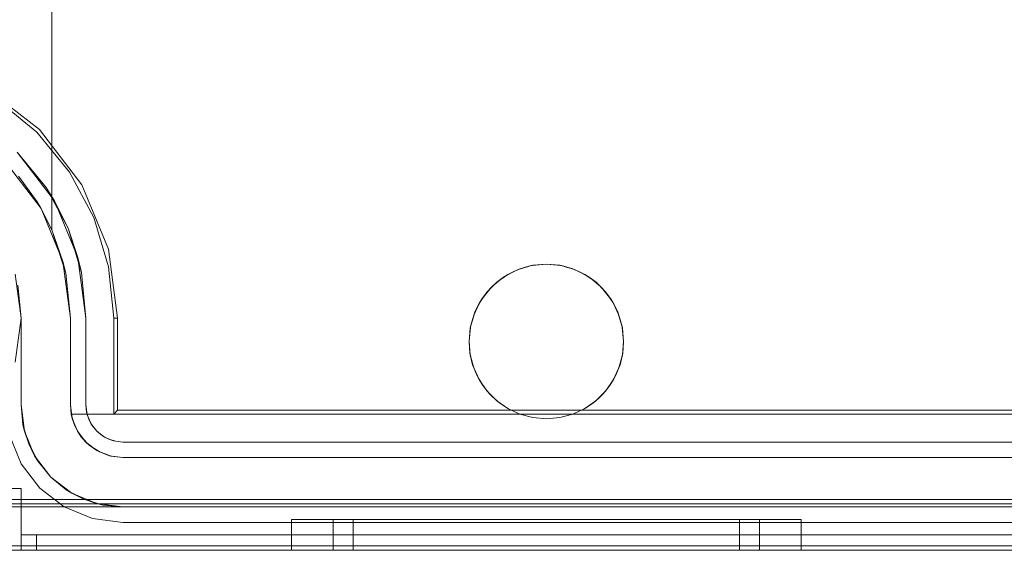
# Model space of a CAD drawing. Extents: x -420 to 300, y 62 to 1112.
# Tile 64 of 227: x -301.778 to -301.141, y 432.547 to 432.89. Entities that reach past the tile are written whole.
import ezdxf

# ---------------------------------------------------------------- set-up
doc = ezdxf.new("R2010")
doc.units = 0
doc.layers.get('0').update_dxf_attribs({"lineweight": 13})

# ---------------------------------------------------------------- blocks, each defined once
blk = doc.blocks.new('Blockreferenz-A06CPV4HL0', base_point=(-302.03711, 432.54712))
at = {"color": 251, "linetype": 'ByBlock', "lineweight": -2, "ltscale": 0.13, "true_color": 0x636363}
for p, q in [((-301.76511, 432.81911), (-301.80084, 432.84653)), ((-301.7669, 432.81732), (-301.79266, 432.83846)), ((-301.73769, 432.78338), (-301.76511, 432.81911)), ((-301.74575, 432.79156), (-301.7669, 432.81732)), ((-301.76072, 432.78156), (-301.77962, 432.80459)), ((-301.77962, 432.80459), (-301.75547, 432.77311)), ((-301.73004, 432.76217), (-301.74575, 432.79156)), ((-301.76072, 432.78156), (-301.74667, 432.75528)), ((-301.75547, 432.77311), (-301.76072, 432.78156)), ((-301.72045, 432.74177), (-301.73769, 432.78338)), ((-301.74667, 432.75528), (-301.75547, 432.77311)), ((-301.75547, 432.77311), (-301.74028, 432.73646)), ((-301.72037, 432.73028), (-301.73004, 432.76217)), ((-301.74028, 432.73646), (-301.74667, 432.75528)), ((-301.74667, 432.75528), (-301.73802, 432.72677)), ((-301.73802, 432.72677), (-301.74028, 432.73646)), ((-301.74028, 432.73646), (-301.7351, 432.69711)), ((-301.71457, 432.69711), (-301.72045, 432.74177)), ((-301.7171, 432.69711), (-301.72037, 432.73028)), ((-301.7771, 432.69711), (-301.78085, 432.72558)), ((-301.7351, 432.69711), (-301.73802, 432.72677)), ((-301.78085, 432.66864), (-301.7771, 432.69711)), ((-301.7351, 432.64111), (-301.7351, 432.69711)), ((-301.7351, 432.69711), (-301.7351, 432.64111)), ((-301.7351, 432.69711), (-301.7351, 432.69711)), ((-301.71457, 432.69711), (-301.7171, 432.69711)), ((-301.7171, 432.63511), (-301.7171, 432.69711)), ((-301.71457, 432.63765), (-301.71457, 432.69711)), ((-301.7351, 432.64111), (-301.73464, 432.63643)), ((-301.73429, 432.6349), (-301.7351, 432.64111)), ((-301.73464, 432.63643), (-301.7351, 432.64111)), ((-301.7351, 432.64111), (-301.7351, 432.64111)), ((-301.73464, 432.63643), (-301.73429, 432.6349)), ((-301.73328, 432.63193), (-301.73464, 432.63643)), ((-301.73189, 432.62911), (-301.73429, 432.6349)), ((-301.73429, 432.6349), (-301.73328, 432.63193)), ((-301.71457, 432.63765), (-301.7171, 432.63511)), ((-299.7571, 432.63511), (-301.7171, 432.63511)), ((-299.75963, 432.63765), (-301.71457, 432.63765)), ((-301.73328, 432.63193), (-301.73189, 432.62911)), ((-301.73106, 432.62778), (-301.73328, 432.63193)), ((-301.72807, 432.62414), (-301.73189, 432.62911)), ((-301.73189, 432.62911), (-301.73106, 432.62778)), ((-301.78451, 432.62144), (-301.77692, 432.60311)), ((-301.77692, 432.60311), (-301.78451, 432.62144)), ((-301.73106, 432.62778), (-301.72807, 432.62414)), ((-301.72807, 432.62414), (-301.73106, 432.62778)), ((-301.7231, 432.62033), (-301.72807, 432.62414)), ((-301.72807, 432.62414), (-301.72444, 432.62116)), ((-301.72444, 432.62116), (-301.72807, 432.62414)), ((-301.72444, 432.62116), (-301.7231, 432.62033)), ((-301.72029, 432.61894), (-301.72444, 432.62116)), ((-301.7231, 432.62033), (-301.72029, 432.61894)), ((-301.71732, 432.61793), (-301.7231, 432.62033)), ((-301.72029, 432.61894), (-301.71732, 432.61793)), ((-301.71579, 432.61758), (-301.72029, 432.61894)), ((-301.7111, 432.61711), (-301.71732, 432.61793)), ((-301.71732, 432.61793), (-301.71579, 432.61758)), ((-301.71579, 432.61758), (-301.7111, 432.61711)), ((-301.7111, 432.61711), (-301.71579, 432.61758)), ((-299.7631, 432.61711), (-301.7111, 432.61711)), ((-301.7111, 432.61711), (-299.7631, 432.61711)), ((-301.7111, 432.61711), (-301.7111, 432.61711)), ((-301.77692, 432.60311), (-301.76484, 432.58737)), ((-301.76484, 432.58737), (-301.77692, 432.60311)), ((-301.76484, 432.58737), (-301.7491, 432.5753)), ((-301.7491, 432.5753), (-301.76484, 432.58737)), ((-299.5871, 432.58), (-301.8871, 432.58)), ((-301.7491, 432.5753), (-301.73077, 432.5677)), ((-301.73077, 432.5677), (-301.7491, 432.5753)), ((-301.73077, 432.5677), (-301.7111, 432.56511)), ((-301.7111, 432.56511), (-301.73077, 432.5677)), ((-301.7111, 432.56511), (-299.7631, 432.56511)), ((-299.7631, 432.56511), (-301.7111, 432.56511)), ((-301.7111, 432.56511), (-301.7111, 432.56511)), ((-299.5871, 432.55), (-301.8871, 432.55)), ((-301.8871, 432.54711), (-299.5871, 432.54711))]:
    blk.add_line(p, q, dxfattribs=at)
blk = doc.blocks.new('Blockreferenz-A06CPV4PL0', base_point=(-302.03711, 432.54712))
at = {"color": 9, "linetype": 'ByBlock', "lineweight": -2, "ltscale": 0.13, "true_color": 0xc1c9c4}
for p, q in [((-301.7571, 432.96711), (-301.7571, 432.75425)), ((-301.7571, 432.77238), (-301.7571, 432.96711)), ((-301.78669, 432.79752), (-301.76413, 432.76811)), ((-301.76669, 432.77238), (-301.77879, 432.78895)), ((-301.76421, 432.76826), (-301.76669, 432.77238)), ((-301.76413, 432.76811), (-301.76421, 432.76826)), ((-301.76421, 432.76826), (-301.7571, 432.75425)), ((-301.7571, 432.75425), (-301.76413, 432.76811)), ((-301.76413, 432.76811), (-301.74994, 432.73387)), ((-301.7571, 432.75425), (-301.7571, 432.77238)), ((-301.7571, 432.75425), (-301.74814, 432.7263)), ((-301.74994, 432.73387), (-301.7571, 432.75425)), ((-301.7571, 432.75425), (-301.7571, 432.75425)), ((-301.74814, 432.7263), (-301.74994, 432.73387)), ((-301.74994, 432.73387), (-301.7451, 432.69711)), ((-301.44929, 432.73042), (-301.45527, 432.7286)), ((-301.45421, 432.7291), (-301.44579, 432.73135)), ((-301.44686, 432.73115), (-301.45421, 432.7291)), ((-301.44686, 432.73115), (-301.44929, 432.73042)), ((-301.44579, 432.73135), (-301.44686, 432.73115)), ((-301.44635, 432.7312), (-301.44686, 432.73115)), ((-301.4371, 432.73211), (-301.44635, 432.7312)), ((-301.44579, 432.73135), (-301.4371, 432.73211)), ((-301.4371, 432.73211), (-301.44579, 432.73135)), ((-301.4371, 432.73211), (-301.42842, 432.73135)), ((-301.42786, 432.7312), (-301.4371, 432.73211)), ((-301.42842, 432.73135), (-301.4371, 432.73211)), ((-301.42842, 432.73135), (-301.42, 432.7291)), ((-301.42735, 432.73115), (-301.42842, 432.73135)), ((-301.42735, 432.73115), (-301.42786, 432.7312)), ((-301.42491, 432.73042), (-301.42735, 432.73115)), ((-301.42, 432.7291), (-301.42735, 432.73115)), ((-301.41893, 432.7286), (-301.42491, 432.73042)), ((-301.78085, 432.72558), (-301.7771, 432.69711)), ((-301.74814, 432.7263), (-301.7451, 432.69711)), ((-301.7451, 432.69711), (-301.74814, 432.7263)), ((-301.46925, 432.72041), (-301.46211, 432.72541)), ((-301.46488, 432.72369), (-301.46925, 432.72041)), ((-301.46488, 432.72369), (-301.46669, 432.7222)), ((-301.46211, 432.72541), (-301.46488, 432.72369)), ((-301.46357, 432.72439), (-301.46488, 432.72369)), ((-301.45855, 432.72707), (-301.46357, 432.72439)), ((-301.46211, 432.72541), (-301.45421, 432.7291)), ((-301.45624, 432.72831), (-301.46211, 432.72541)), ((-301.45624, 432.72831), (-301.45855, 432.72707)), ((-301.45421, 432.7291), (-301.45624, 432.72831)), ((-301.45527, 432.7286), (-301.45624, 432.72831)), ((-301.42, 432.7291), (-301.4121, 432.72541)), ((-301.41797, 432.72831), (-301.42, 432.7291)), ((-301.41797, 432.72831), (-301.41893, 432.7286)), ((-301.41566, 432.72707), (-301.41797, 432.72831)), ((-301.4121, 432.72541), (-301.41797, 432.72831)), ((-301.41064, 432.72439), (-301.41566, 432.72707)), ((-301.4121, 432.72541), (-301.40496, 432.72041)), ((-301.40932, 432.72369), (-301.4121, 432.72541)), ((-301.40932, 432.72369), (-301.41064, 432.72439)), ((-301.40751, 432.7222), (-301.40932, 432.72369)), ((-301.40496, 432.72041), (-301.40932, 432.72369)), ((-301.7771, 432.69711), (-301.77922, 432.71857)), ((-301.47541, 432.71424), (-301.46925, 432.72041)), ((-301.47246, 432.71747), (-301.47541, 432.71424)), ((-301.47246, 432.71747), (-301.47369, 432.71596)), ((-301.46925, 432.72041), (-301.47246, 432.71747)), ((-301.47096, 432.7187), (-301.47246, 432.71747)), ((-301.46669, 432.7222), (-301.47096, 432.7187)), ((-301.40325, 432.7187), (-301.40751, 432.7222)), ((-301.40496, 432.72041), (-301.39879, 432.71424)), ((-301.40175, 432.71747), (-301.40496, 432.72041)), ((-301.40175, 432.71747), (-301.40325, 432.7187)), ((-301.40051, 432.71596), (-301.40175, 432.71747)), ((-301.39879, 432.71424), (-301.40175, 432.71747)), ((-301.48041, 432.7071), (-301.47541, 432.71424)), ((-301.47541, 432.71424), (-301.47868, 432.70989)), ((-301.4772, 432.7117), (-301.47868, 432.70989)), ((-301.47369, 432.71596), (-301.4772, 432.7117)), ((-301.39701, 432.7117), (-301.40051, 432.71596)), ((-301.39879, 432.71424), (-301.39379, 432.7071)), ((-301.39553, 432.70989), (-301.39879, 432.71424)), ((-301.39553, 432.70989), (-301.39701, 432.7117)), ((-301.48409, 432.6992), (-301.48041, 432.7071)), ((-301.48041, 432.7071), (-301.4833, 432.70125)), ((-301.47938, 432.70857), (-301.48206, 432.70356)), ((-301.47868, 432.70989), (-301.48041, 432.7071)), ((-301.47868, 432.70989), (-301.47938, 432.70857)), ((-301.39482, 432.70857), (-301.39553, 432.70989)), ((-301.39379, 432.7071), (-301.39553, 432.70989)), ((-301.39214, 432.70356), (-301.39482, 432.70857)), ((-301.39379, 432.7071), (-301.39011, 432.6992)), ((-301.39091, 432.70125), (-301.39379, 432.7071)), ((-301.48635, 432.69077), (-301.48409, 432.6992)), ((-301.48409, 432.6992), (-301.48614, 432.69187)), ((-301.48359, 432.70027), (-301.4854, 432.69432)), ((-301.4833, 432.70125), (-301.48409, 432.6992)), ((-301.4833, 432.70125), (-301.48359, 432.70027)), ((-301.48206, 432.70356), (-301.4833, 432.70125)), ((-301.39091, 432.70125), (-301.39214, 432.70356)), ((-301.39061, 432.70027), (-301.39091, 432.70125)), ((-301.39011, 432.6992), (-301.39091, 432.70125)), ((-301.38881, 432.69432), (-301.39061, 432.70027)), ((-301.39011, 432.6992), (-301.38786, 432.69077)), ((-301.38806, 432.69187), (-301.39011, 432.6992)), ((-301.7771, 432.69711), (-301.7771, 432.64111)), ((-301.7771, 432.67722), (-301.7771, 432.69711)), ((-301.7771, 432.69711), (-301.7771, 432.69711)), ((-301.7451, 432.69711), (-301.7451, 432.64111)), ((-301.7451, 432.64111), (-301.7451, 432.69711)), ((-301.7451, 432.69711), (-301.7451, 432.69711)), ((-301.48614, 432.69187), (-301.48635, 432.69077)), ((-301.48614, 432.69187), (-301.48619, 432.69135)), ((-301.4854, 432.69432), (-301.48614, 432.69187)), ((-301.38806, 432.69187), (-301.38881, 432.69432)), ((-301.38801, 432.69135), (-301.38806, 432.69187)), ((-301.38786, 432.69077), (-301.38806, 432.69187)), ((-301.4871, 432.68209), (-301.48635, 432.69077)), ((-301.48635, 432.69077), (-301.4871, 432.68211)), ((-301.48619, 432.69135), (-301.48708, 432.68231)), ((-301.38712, 432.68231), (-301.38801, 432.69135)), ((-301.38786, 432.69077), (-301.3871, 432.68209)), ((-301.3871, 432.68211), (-301.38786, 432.69077)), ((-301.48708, 432.68231), (-301.4871, 432.68211)), ((-301.4871, 432.68211), (-301.4871, 432.6821)), ((-301.4871, 432.68211), (-301.4871, 432.68209)), ((-301.4871, 432.6821), (-301.48709, 432.68192)), ((-301.48634, 432.6734), (-301.4871, 432.68209)), ((-301.4871, 432.68209), (-301.48652, 432.6745)), ((-301.48709, 432.68192), (-301.48652, 432.6745)), ((-301.3871, 432.68209), (-301.38787, 432.6734)), ((-301.38769, 432.6745), (-301.3871, 432.68209)), ((-301.38769, 432.6745), (-301.38712, 432.68192)), ((-301.3871, 432.68211), (-301.38712, 432.68231)), ((-301.38712, 432.68192), (-301.3871, 432.6821)), ((-301.3871, 432.6821), (-301.3871, 432.68211)), ((-301.3871, 432.68209), (-301.3871, 432.68211)), ((-301.7771, 432.65808), (-301.7771, 432.67722)), ((-301.48652, 432.6745), (-301.48638, 432.67392)), ((-301.48652, 432.6745), (-301.48634, 432.6734)), ((-301.48638, 432.67392), (-301.48577, 432.67129)), ((-301.48408, 432.66498), (-301.48634, 432.6734)), ((-301.48634, 432.6734), (-301.48479, 432.66707)), ((-301.38787, 432.6734), (-301.39013, 432.66498)), ((-301.38942, 432.66707), (-301.38787, 432.6734)), ((-301.38844, 432.67129), (-301.38782, 432.67392)), ((-301.38787, 432.6734), (-301.38769, 432.6745)), ((-301.38782, 432.67392), (-301.38769, 432.6745)), ((-301.48577, 432.67129), (-301.48479, 432.66707)), ((-301.48479, 432.66707), (-301.48434, 432.66595)), ((-301.48479, 432.66707), (-301.48408, 432.66498)), ((-301.39013, 432.66498), (-301.38942, 432.66707)), ((-301.38987, 432.66595), (-301.38942, 432.66707)), ((-301.38942, 432.66707), (-301.38844, 432.67129)), ((-301.48434, 432.66595), (-301.48315, 432.66301)), ((-301.48039, 432.65709), (-301.48408, 432.66498)), ((-301.48408, 432.66498), (-301.48194, 432.65998)), ((-301.48315, 432.66301), (-301.48194, 432.65998)), ((-301.48194, 432.65998), (-301.48101, 432.65841)), ((-301.48194, 432.65998), (-301.48039, 432.65709)), ((-301.39013, 432.66498), (-301.39382, 432.65709)), ((-301.39382, 432.65709), (-301.39227, 432.65998)), ((-301.3932, 432.65841), (-301.39227, 432.65998)), ((-301.39227, 432.65998), (-301.39013, 432.66498)), ((-301.39227, 432.65998), (-301.39105, 432.66301)), ((-301.39105, 432.66301), (-301.38987, 432.66595)), ((-301.7771, 432.64111), (-301.7771, 432.65808)), ((-301.48101, 432.65841), (-301.47932, 432.65556)), ((-301.47538, 432.64995), (-301.48039, 432.65709)), ((-301.48039, 432.65709), (-301.47805, 432.65342)), ((-301.47932, 432.65556), (-301.47805, 432.65342)), ((-301.47805, 432.65342), (-301.47646, 432.65148)), ((-301.47805, 432.65342), (-301.47538, 432.64995)), ((-301.39382, 432.65709), (-301.39882, 432.64995)), ((-301.39882, 432.64995), (-301.39616, 432.65342)), ((-301.39775, 432.65148), (-301.39616, 432.65342)), ((-301.39616, 432.65342), (-301.39382, 432.65709)), ((-301.39616, 432.65342), (-301.39489, 432.65556)), ((-301.39489, 432.65556), (-301.3932, 432.65841)), ((-301.47646, 432.65148), (-301.47435, 432.64892)), ((-301.46921, 432.64379), (-301.47538, 432.64995)), ((-301.47538, 432.64995), (-301.4732, 432.64752)), ((-301.47435, 432.64892), (-301.4732, 432.64752)), ((-301.4732, 432.64752), (-301.47076, 432.64533)), ((-301.4732, 432.64752), (-301.46921, 432.64379)), ((-301.39882, 432.64995), (-301.40499, 432.64379)), ((-301.40499, 432.64379), (-301.401, 432.64752)), ((-301.40345, 432.64533), (-301.401, 432.64752)), ((-301.401, 432.64752), (-301.39882, 432.64995)), ((-301.401, 432.64752), (-301.39985, 432.64892)), ((-301.39985, 432.64892), (-301.39775, 432.65148)), ((-301.7771, 432.64111), (-301.77485, 432.62403)), ((-301.7771, 432.64111), (-301.77584, 432.62824)), ((-301.77584, 432.62824), (-301.7771, 432.64111)), ((-301.7771, 432.64111), (-301.7771, 432.64111)), ((-301.7451, 432.64111), (-301.74457, 432.63511)), ((-301.74394, 432.63231), (-301.7451, 432.64111)), ((-301.7451, 432.64111), (-301.7451, 432.64111)), ((-301.47076, 432.64533), (-301.4684, 432.64322)), ((-301.46207, 432.63879), (-301.46921, 432.64379)), ((-301.46921, 432.64379), (-301.46751, 432.64243)), ((-301.4684, 432.64322), (-301.46751, 432.64243)), ((-301.46751, 432.64243), (-301.46386, 432.64004)), ((-301.46751, 432.64243), (-301.46207, 432.63879)), ((-301.40499, 432.64379), (-301.41214, 432.63879)), ((-301.41214, 432.63879), (-301.40669, 432.64243)), ((-301.41035, 432.64004), (-301.40669, 432.64243)), ((-301.40669, 432.64243), (-301.40499, 432.64379)), ((-301.40669, 432.64243), (-301.40581, 432.64322)), ((-301.40581, 432.64322), (-301.40345, 432.64533)), ((-301.74457, 432.63511), (-301.74431, 432.63511)), ((-301.74412, 432.63361), (-301.74457, 432.63511)), ((-301.74457, 432.63511), (-301.74394, 432.63231)), ((-301.45416, 432.63511), (-301.74457, 432.63511)), ((-301.74457, 432.63511), (-301.74229, 432.62757)), ((-301.74457, 432.63511), (-301.74457, 432.63511)), ((-301.74431, 432.63511), (-301.45416, 432.63511)), ((-301.46386, 432.64004), (-301.46161, 432.63858)), ((-301.45416, 432.63511), (-301.46207, 432.63879)), ((-301.46207, 432.63879), (-301.46112, 432.63826)), ((-301.46161, 432.63858), (-301.46112, 432.63826)), ((-301.46112, 432.63826), (-301.45416, 432.63511)), ((-301.45416, 432.63511), (-301.44576, 432.63287)), ((-301.44576, 432.63287), (-301.45416, 432.63511)), ((-301.45416, 432.63511), (-301.45416, 432.63511)), ((-301.42844, 432.63287), (-301.42004, 432.63511)), ((-301.42004, 432.63511), (-301.42844, 432.63287)), ((-301.41214, 432.63879), (-301.42004, 432.63511)), ((-301.42004, 432.63511), (-301.41309, 432.63826)), ((-301.42004, 432.63511), (-301.0021, 432.63511)), ((-301.0021, 432.63511), (-301.42004, 432.63511)), ((-301.42004, 432.63511), (-301.42004, 432.63511)), ((-301.41309, 432.63826), (-301.41214, 432.63879)), ((-301.41309, 432.63826), (-301.4126, 432.63858)), ((-301.4126, 432.63858), (-301.41035, 432.64004)), ((-301.77584, 432.62824), (-301.77485, 432.62403)), ((-301.77208, 432.61586), (-301.77584, 432.62824)), ((-301.74313, 432.63034), (-301.74412, 432.63361)), ((-301.74394, 432.63231), (-301.74229, 432.62757)), ((-301.74055, 432.62411), (-301.74394, 432.63231)), ((-301.74229, 432.62757), (-301.74313, 432.63034)), ((-301.44576, 432.63287), (-301.4371, 432.63211)), ((-301.4371, 432.63211), (-301.44576, 432.63287)), ((-301.4371, 432.63211), (-301.42844, 432.63287)), ((-301.42844, 432.63287), (-301.4371, 432.63211)), ((-301.77485, 432.62403), (-301.76826, 432.60811)), ((-301.77485, 432.62403), (-301.77208, 432.61586)), ((-301.74121, 432.62571), (-301.74229, 432.62757)), ((-301.74229, 432.62757), (-301.74055, 432.62411)), ((-301.73946, 432.6227), (-301.74121, 432.62571)), ((-301.74055, 432.62411), (-301.73834, 432.62076)), ((-301.73515, 432.61707), (-301.74055, 432.62411)), ((-301.73834, 432.62076), (-301.73946, 432.6227)), ((-301.77208, 432.61586), (-301.76826, 432.60811)), ((-301.76598, 432.60445), (-301.77208, 432.61586)), ((-301.73642, 432.61873), (-301.73834, 432.62076)), ((-301.73834, 432.62076), (-301.73515, 432.61707)), ((-301.73406, 432.61624), (-301.73642, 432.61873)), ((-301.73515, 432.61707), (-301.73292, 432.61504)), ((-301.7281, 432.61167), (-301.73515, 432.61707)), ((-301.73292, 432.61504), (-301.73406, 432.61624)), ((-301.72997, 432.6131), (-301.73292, 432.61504)), ((-301.73292, 432.61504), (-301.7281, 432.61167)), ((-301.72724, 432.61131), (-301.72997, 432.6131)), ((-301.7281, 432.61167), (-301.72633, 432.61072)), ((-301.7199, 432.60827), (-301.7281, 432.61167)), ((-301.72633, 432.61072), (-301.72724, 432.61131)), ((-301.72202, 432.60915), (-301.72633, 432.61072)), ((-301.72633, 432.61072), (-301.7199, 432.60827)), ((-301.71944, 432.60821), (-301.72202, 432.60915)), ((-301.76826, 432.60811), (-301.75777, 432.59445)), ((-301.76826, 432.60811), (-301.76598, 432.60445)), ((-301.76598, 432.60445), (-301.75777, 432.59445)), ((-301.75777, 432.59445), (-301.76598, 432.60445)), ((-301.7199, 432.60827), (-301.71893, 432.60803)), ((-301.7111, 432.60711), (-301.7199, 432.60827)), ((-301.71893, 432.60803), (-301.71944, 432.60821)), ((-301.71893, 432.60803), (-301.7111, 432.60711)), ((-299.7631, 432.60711), (-301.7111, 432.60711)), ((-301.7111, 432.60711), (-301.0021, 432.60711)), ((-301.7111, 432.60711), (-301.7111, 432.60711)), ((-301.75777, 432.59445), (-301.7441, 432.58396)), ((-301.75777, 432.59445), (-301.74777, 432.58624)), ((-301.74777, 432.58624), (-301.75777, 432.59445)), ((-301.7771, 432.58711), (-301.78487, 432.58711)), ((-301.78487, 432.58711), (-301.7771, 432.58711)), ((-301.7771, 432.55711), (-301.7771, 432.58711)), ((-301.7771, 432.58711), (-301.7771, 432.58711)), ((-301.7771, 432.55711), (-301.7771, 432.58711)), ((-301.74777, 432.58624), (-301.7441, 432.58396)), ((-301.73636, 432.58014), (-301.74777, 432.58624)), ((-301.7441, 432.58396), (-301.72819, 432.57736)), ((-301.7441, 432.58396), (-301.73636, 432.58014)), ((-301.0371, 432.57711), (-301.8871, 432.57711)), ((-301.73636, 432.58014), (-301.72819, 432.57736)), ((-301.72398, 432.57638), (-301.73636, 432.58014)), ((-301.72819, 432.57736), (-301.7111, 432.57511)), ((-301.72819, 432.57736), (-301.72398, 432.57638)), ((-299.5871, 432.57511), (-301.8871, 432.57511)), ((-301.8871, 432.57511), (-301.7111, 432.57511)), ((-301.72398, 432.57638), (-301.7111, 432.57511)), ((-301.7111, 432.57511), (-301.72398, 432.57638)), ((-301.7111, 432.57511), (-299.7631, 432.57511)), ((-301.7111, 432.57511), (-301.7111, 432.57511)), ((-301.59648, 432.56711), (-301.6021, 432.56711)), ((-301.6021, 432.56711), (-301.6021, 432.54711)), ((-301.6021, 432.56711), (-301.59648, 432.56711)), ((-301.58, 432.56711), (-301.59648, 432.56711)), ((-301.59648, 432.56711), (-301.58, 432.56711)), ((-301.55378, 432.56711), (-301.58, 432.56711)), ((-301.58, 432.56711), (-301.55378, 432.56711)), ((-301.5703, 432.56711), (-301.575, 432.56711)), ((-301.575, 432.56711), (-301.575, 432.54711)), ((-301.575, 432.56711), (-301.5703, 432.56711)), ((-301.55653, 432.56711), (-301.5703, 432.56711)), ((-301.5703, 432.56711), (-301.55653, 432.56711)), ((-301.55784, 432.56711), (-301.5621, 432.56711)), ((-301.5621, 432.56711), (-301.5621, 432.54711)), ((-301.55784, 432.56711), (-301.5621, 432.56711)), ((-301.54536, 432.56711), (-301.55784, 432.56711)), ((-301.54536, 432.56711), (-301.55784, 432.56711)), ((-301.53461, 432.56711), (-301.55653, 432.56711)), ((-301.55653, 432.56711), (-301.53461, 432.56711)), ((-301.5196, 432.56711), (-301.55378, 432.56711)), ((-301.55378, 432.56711), (-301.5196, 432.56711)), ((-301.52549, 432.56711), (-301.54536, 432.56711)), ((-301.52549, 432.56711), (-301.54536, 432.56711)), ((-301.50605, 432.56711), (-301.53461, 432.56711)), ((-301.53461, 432.56711), (-301.50605, 432.56711)), ((-301.4996, 432.56711), (-301.52549, 432.56711)), ((-301.4996, 432.56711), (-301.52549, 432.56711)), ((-301.47981, 432.56711), (-301.5196, 432.56711)), ((-301.5196, 432.56711), (-301.47981, 432.56711)), ((-301.47279, 432.56711), (-301.50605, 432.56711)), ((-301.50605, 432.56711), (-301.47279, 432.56711)), ((-301.46946, 432.56711), (-301.4996, 432.56711)), ((-301.46946, 432.56711), (-301.4996, 432.56711)), ((-301.4371, 432.56711), (-301.47981, 432.56711)), ((-301.47981, 432.56711), (-301.4371, 432.56711)), ((-301.4371, 432.56711), (-301.47279, 432.56711)), ((-301.47279, 432.56711), (-301.4371, 432.56711)), ((-301.4371, 432.56711), (-301.46946, 432.56711)), ((-301.4371, 432.56711), (-301.46946, 432.56711)), ((-301.40141, 432.56711), (-301.4371, 432.56711)), ((-301.3944, 432.56711), (-301.4371, 432.56711)), ((-301.40475, 432.56711), (-301.4371, 432.56711)), ((-301.4371, 432.56711), (-301.40141, 432.56711)), ((-301.4371, 432.56711), (-301.3944, 432.56711)), ((-301.40475, 432.56711), (-301.4371, 432.56711)), ((-301.3746, 432.56711), (-301.40475, 432.56711)), ((-301.3746, 432.56711), (-301.40475, 432.56711)), ((-301.36815, 432.56711), (-301.40141, 432.56711)), ((-301.40141, 432.56711), (-301.36815, 432.56711)), ((-301.3546, 432.56711), (-301.3944, 432.56711)), ((-301.3944, 432.56711), (-301.3546, 432.56711)), ((-301.34872, 432.56711), (-301.3746, 432.56711)), ((-301.34872, 432.56711), (-301.3746, 432.56711)), ((-301.33959, 432.56711), (-301.36815, 432.56711)), ((-301.36815, 432.56711), (-301.33959, 432.56711)), ((-301.32043, 432.56711), (-301.3546, 432.56711)), ((-301.3546, 432.56711), (-301.32043, 432.56711)), ((-301.32885, 432.56711), (-301.34872, 432.56711)), ((-301.32885, 432.56711), (-301.34872, 432.56711)), ((-301.31768, 432.56711), (-301.33959, 432.56711)), ((-301.33959, 432.56711), (-301.31768, 432.56711)), ((-301.31636, 432.56711), (-301.32885, 432.56711)), ((-301.31636, 432.56711), (-301.32885, 432.56711)), ((-301.29421, 432.56711), (-301.32043, 432.56711)), ((-301.32043, 432.56711), (-301.29421, 432.56711)), ((-301.3039, 432.56711), (-301.31768, 432.56711)), ((-301.31768, 432.56711), (-301.3039, 432.56711)), ((-301.3121, 432.56711), (-301.31636, 432.56711)), ((-301.3121, 432.56711), (-301.31636, 432.56711)), ((-301.3121, 432.54711), (-301.3121, 432.56711)), ((-301.2992, 432.56711), (-301.3039, 432.56711)), ((-301.3039, 432.56711), (-301.2992, 432.56711)), ((-301.2992, 432.54711), (-301.2992, 432.56711)), ((-301.27773, 432.56711), (-301.29421, 432.56711)), ((-301.29421, 432.56711), (-301.27773, 432.56711)), ((-301.2721, 432.56711), (-301.27773, 432.56711)), ((-301.27773, 432.56711), (-301.2721, 432.56711)), ((-301.2721, 432.54711), (-301.2721, 432.56711)), ((-301.7771, 432.55711), (-301.7771, 432.55211)), ((-301.77691, 432.55711), (-301.7771, 432.55711)), ((-301.7771, 432.54711), (-301.7771, 432.55711)), ((-300.7371, 432.55711), (-301.7771, 432.55711)), ((-300.7371, 432.55711), (-301.7771, 432.55711)), ((-301.7771, 432.55711), (-301.7771, 432.55711)), ((-301.7771, 432.55711), (-301.7771, 432.55711)), ((-301.7771, 432.55711), (-301.7771, 432.55711)), ((-301.7771, 432.55711), (-301.7771, 432.55711)), ((-301.7771, 432.55711), (-301.7771, 432.55711)), ((-301.7771, 432.55711), (-301.7771, 432.55711)), ((-301.77691, 432.55711), (-301.7771, 432.55711)), ((-301.7771, 432.55711), (-301.7771, 432.55211)), ((-301.7771, 432.54711), (-301.7771, 432.55711)), ((-301.7771, 432.55211), (-301.7771, 432.54711)), ((-301.7771, 432.55211), (-301.7771, 432.54711)), ((-301.77634, 432.55711), (-301.77691, 432.55711)), ((-301.77634, 432.55711), (-301.77691, 432.55711)), ((-301.77542, 432.55711), (-301.77634, 432.55711)), ((-301.77542, 432.55711), (-301.77634, 432.55711)), ((-301.77417, 432.55711), (-301.77542, 432.55711)), ((-301.77417, 432.55711), (-301.77542, 432.55711)), ((-301.77266, 432.55711), (-301.77417, 432.55711)), ((-301.77266, 432.55711), (-301.77417, 432.55711)), ((-301.77093, 432.55711), (-301.77266, 432.55711)), ((-301.77093, 432.55711), (-301.77266, 432.55711)), ((-301.76905, 432.55711), (-301.77093, 432.55711)), ((-301.76905, 432.55711), (-301.77093, 432.55711)), ((-301.7671, 432.55711), (-301.76905, 432.55711)), ((-301.7671, 432.55711), (-301.76905, 432.55711)), ((-301.7671, 432.55211), (-301.7671, 432.55711)), ((-299.7071, 432.55711), (-301.7671, 432.55711)), ((-299.7071, 432.55711), (-301.7671, 432.55711)), ((-301.7671, 432.55711), (-301.7671, 432.55211)), ((-301.7671, 432.54711), (-301.7671, 432.55211)), ((-301.7671, 432.55211), (-301.7671, 432.54711)), ((-301.8871, 432.54711), (-299.5871, 432.54711)), ((-301.8871, 432.54711), (-299.5871, 432.54711)), ((-301.78487, 432.54711), (-301.7771, 432.54711)), ((-301.7771, 432.54711), (-301.78487, 432.54711)), ((-301.7771, 432.54711), (-301.77676, 432.54711)), ((-301.7771, 432.54711), (-300.7371, 432.54711)), ((-301.7771, 432.54711), (-301.7771, 432.54711)), ((-301.77676, 432.54711), (-301.7771, 432.54711)), ((-300.7371, 432.54711), (-301.7771, 432.54711)), ((-301.77676, 432.54711), (-301.77576, 432.54711)), ((-301.77576, 432.54711), (-301.77676, 432.54711)), ((-301.77576, 432.54711), (-301.77417, 432.54711)), ((-301.77417, 432.54711), (-301.77576, 432.54711)), ((-301.77417, 432.54711), (-301.7721, 432.54711)), ((-301.7721, 432.54711), (-301.77417, 432.54711)), ((-301.7721, 432.54711), (-301.76969, 432.54711)), ((-301.76969, 432.54711), (-301.7721, 432.54711)), ((-301.76969, 432.54711), (-301.7671, 432.54711)), ((-301.7671, 432.54711), (-301.76969, 432.54711)), ((-301.7671, 432.54711), (-299.7071, 432.54711)), ((-299.7071, 432.54711), (-301.7671, 432.54711)), ((-301.6021, 432.54711), (-301.59648, 432.54711)), ((-301.6021, 432.54711), (-301.59648, 432.54711)), ((-301.59648, 432.54711), (-301.58, 432.54711)), ((-301.59648, 432.54711), (-301.58, 432.54711)), ((-301.58, 432.54711), (-301.55378, 432.54711)), ((-301.58, 432.54711), (-301.55378, 432.54711)), ((-301.575, 432.54711), (-301.57235, 432.54711)), ((-301.575, 432.54711), (-301.57235, 432.54711)), ((-301.57235, 432.54711), (-301.56451, 432.54711)), ((-301.57235, 432.54711), (-301.56451, 432.54711)), ((-301.56451, 432.54711), (-301.55176, 432.54711)), ((-301.56451, 432.54711), (-301.55176, 432.54711)), ((-301.5621, 432.54711), (-301.5597, 432.54711)), ((-301.5621, 432.54711), (-301.5597, 432.54711)), ((-301.5597, 432.54711), (-301.55259, 432.54711)), ((-301.5597, 432.54711), (-301.55259, 432.54711)), ((-301.55378, 432.54711), (-301.5196, 432.54711)), ((-301.55378, 432.54711), (-301.5196, 432.54711)), ((-301.55259, 432.54711), (-301.54104, 432.54711)), ((-301.55259, 432.54711), (-301.54104, 432.54711)), ((-301.55176, 432.54711), (-301.53461, 432.54711)), ((-301.55176, 432.54711), (-301.53461, 432.54711)), ((-301.54104, 432.54711), (-301.52549, 432.54711)), ((-301.54104, 432.54711), (-301.52549, 432.54711)), ((-301.53461, 432.54711), (-301.51372, 432.54711)), ((-301.53461, 432.54711), (-301.51372, 432.54711)), ((-301.52549, 432.54711), (-301.50655, 432.54711)), ((-301.52549, 432.54711), (-301.50655, 432.54711)), ((-301.5196, 432.54711), (-301.47981, 432.54711)), ((-301.5196, 432.54711), (-301.47981, 432.54711)), ((-301.51372, 432.54711), (-301.48988, 432.54711)), ((-301.51372, 432.54711), (-301.48988, 432.54711)), ((-301.50655, 432.54711), (-301.48494, 432.54711)), ((-301.50655, 432.54711), (-301.48494, 432.54711)), ((-301.48988, 432.54711), (-301.46401, 432.54711)), ((-301.48988, 432.54711), (-301.46401, 432.54711)), ((-301.48494, 432.54711), (-301.46149, 432.54711)), ((-301.48494, 432.54711), (-301.46149, 432.54711)), ((-301.47981, 432.54711), (-301.4371, 432.54711)), ((-301.47981, 432.54711), (-301.4371, 432.54711)), ((-301.46401, 432.54711), (-301.4371, 432.54711)), ((-301.46401, 432.54711), (-301.4371, 432.54711)), ((-301.46149, 432.54711), (-301.4371, 432.54711)), ((-301.46149, 432.54711), (-301.4371, 432.54711)), ((-301.4371, 432.54711), (-301.4102, 432.54711)), ((-301.4371, 432.54711), (-301.3944, 432.54711)), ((-301.4371, 432.54711), (-301.41272, 432.54711)), ((-301.4371, 432.54711), (-301.3944, 432.54711)), ((-301.4371, 432.54711), (-301.4102, 432.54711)), ((-301.4371, 432.54711), (-301.41272, 432.54711)), ((-301.41272, 432.54711), (-301.38927, 432.54711)), ((-301.41272, 432.54711), (-301.38927, 432.54711)), ((-301.4102, 432.54711), (-301.38433, 432.54711)), ((-301.4102, 432.54711), (-301.38433, 432.54711)), ((-301.3944, 432.54711), (-301.3546, 432.54711)), ((-301.3944, 432.54711), (-301.3546, 432.54711)), ((-301.38927, 432.54711), (-301.36766, 432.54711)), ((-301.38927, 432.54711), (-301.36766, 432.54711)), ((-301.38433, 432.54711), (-301.36049, 432.54711)), ((-301.38433, 432.54711), (-301.36049, 432.54711)), ((-301.36766, 432.54711), (-301.34872, 432.54711)), ((-301.36766, 432.54711), (-301.34872, 432.54711)), ((-301.36049, 432.54711), (-301.33959, 432.54711)), ((-301.36049, 432.54711), (-301.33959, 432.54711)), ((-301.3546, 432.54711), (-301.32043, 432.54711)), ((-301.3546, 432.54711), (-301.32043, 432.54711)), ((-301.34872, 432.54711), (-301.33317, 432.54711)), ((-301.34872, 432.54711), (-301.33317, 432.54711)), ((-301.33959, 432.54711), (-301.32244, 432.54711)), ((-301.33959, 432.54711), (-301.32244, 432.54711)), ((-301.33317, 432.54711), (-301.32162, 432.54711)), ((-301.33317, 432.54711), (-301.32162, 432.54711)), ((-301.32244, 432.54711), (-301.3097, 432.54711)), ((-301.32244, 432.54711), (-301.3097, 432.54711)), ((-301.32162, 432.54711), (-301.31451, 432.54711)), ((-301.32162, 432.54711), (-301.31451, 432.54711)), ((-301.32043, 432.54711), (-301.29421, 432.54711)), ((-301.32043, 432.54711), (-301.29421, 432.54711)), ((-301.31451, 432.54711), (-301.3121, 432.54711)), ((-301.31451, 432.54711), (-301.3121, 432.54711)), ((-301.3097, 432.54711), (-301.30185, 432.54711)), ((-301.3097, 432.54711), (-301.30185, 432.54711)), ((-301.30185, 432.54711), (-301.2992, 432.54711)), ((-301.30185, 432.54711), (-301.2992, 432.54711)), ((-301.29421, 432.54711), (-301.27773, 432.54711)), ((-301.29421, 432.54711), (-301.27773, 432.54711)), ((-301.27773, 432.54711), (-301.2721, 432.54711)), ((-301.27773, 432.54711), (-301.2721, 432.54711))]:
    blk.add_line(p, q, dxfattribs=at)

msp = doc.modelspace()

# ---------------------------------------------------------------- block references
at = {"ltscale": 0.13}
for name in ['Blockreferenz-A06CPV4HL0', 'Blockreferenz-A06CPV4PL0']:
    msp.add_blockref(name, (-302.03711, 432.54712), dxfattribs=at)

doc.saveas('drawing.dxf')
